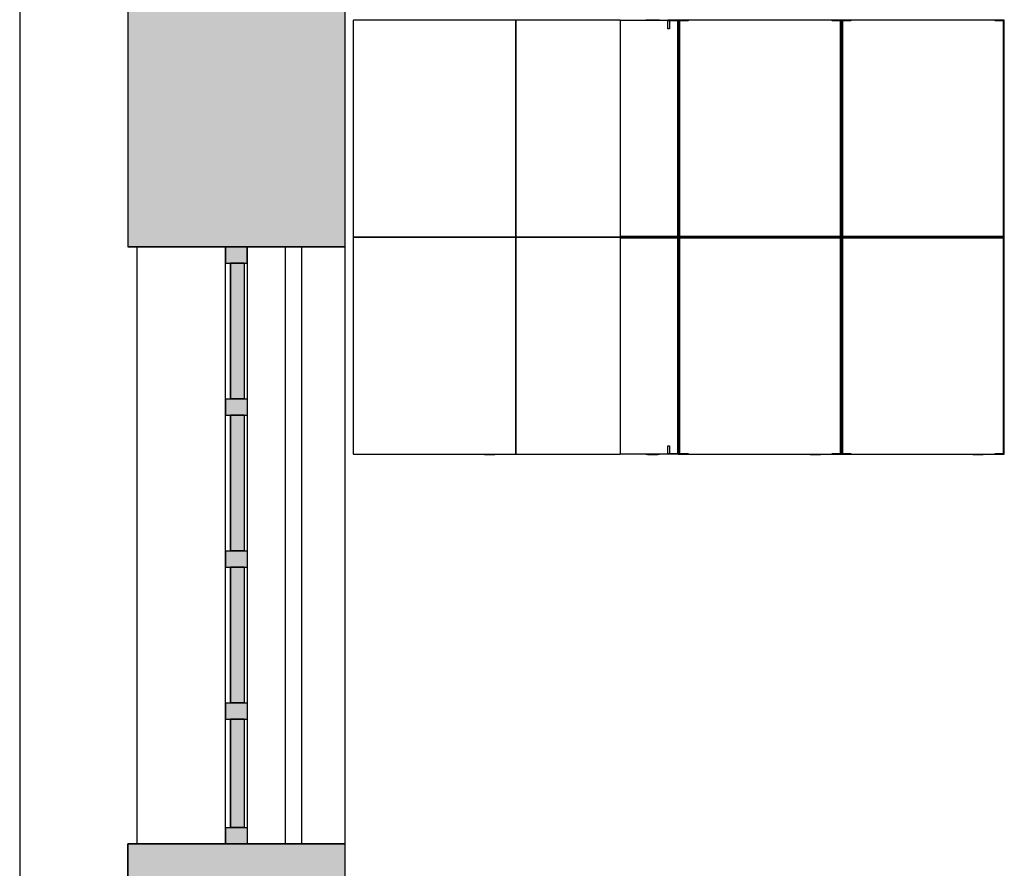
# Model space of a CAD drawing. Extents: x 2 to 87, y -108 to 11.
# Tile 201 of 256: x 9.93 to 11.74, y -18.73 to -17.16. Entities that reach past the tile are written whole.
import ezdxf

# ---------------------------------------------------------------- set-up
doc = ezdxf.new("R2010")
doc.units = 0
doc.header["$MEASUREMENT"] = 0
doc.linetypes.add('DASHDOT', pattern=[1, 0.5, -0.25, 0, -0.25])
for name, color, linetype in [('11', 7, 'CONTINUOUS'), ('16', 7, 'CONTINUOUS'), ('2', 7, 'CONTINUOUS'), ('24', 7, 'CONTINUOUS'), ('25', 7, 'CONTINUOUS'), ('3', 7, 'CONTINUOUS'), ('5', 7, 'CONTINUOUS')]:
    doc.layers.add(name, color=color, linetype=linetype)

# ---------------------------------------------------------------- blocks, each defined once
blk = doc.blocks.new('*N489')
at = {"layer": '11', "color": 62, "linetype": 'Continuous'}
for p, q in [((0.0145, 0.125), (-0.0105, 0.125)), ((-0.0105, 0.125), (-0.0105, -0.125)), ((0.0145, 0.125), (0.0145, -0.125)), ((0.0145, -0.125), (-0.0105, -0.125))]:
    blk.add_line(p, q, dxfattribs=at)
for points in [[(0.0145, 0.125), (-0.0105, 0.125), (-0.0105, -0.125)], [(0.0145, 0.125), (0.0145, -0.125), (-0.0105, -0.125)], [(-0.0105, 0.125), (-0.0105, 0.125), (-0.0105, -0.125)], [(0.0145, 0.125), (0.0145, 0.125), (0.0145, -0.125)]]:
    blk.add_solid(points, dxfattribs=at)
blk = doc.blocks.new('*N490')
at = {"layer": '11', "color": 62, "linetype": 'Continuous'}
for p, q in [((0.0145, 0.125), (-0.0105, 0.125)), ((-0.0105, 0.125), (-0.0105, -0.125)), ((0.0145, 0.125), (0.0145, -0.125)), ((0.0145, -0.125), (-0.0105, -0.125))]:
    blk.add_line(p, q, dxfattribs=at)
for points in [[(0.0145, 0.125), (-0.0105, 0.125), (-0.0105, -0.125)], [(0.0145, 0.125), (0.0145, -0.125), (-0.0105, -0.125)], [(-0.0105, 0.125), (-0.0105, 0.125), (-0.0105, -0.125)], [(0.0145, 0.125), (0.0145, 0.125), (0.0145, -0.125)]]:
    blk.add_solid(points, dxfattribs=at)
blk = doc.blocks.new('*N491')
at = {"layer": '11', "color": 62, "linetype": 'Continuous'}
for p, q in [((0.0145, 0.125), (-0.0105, 0.125)), ((-0.0105, 0.125), (-0.0105, -0.125)), ((0.0145, 0.125), (0.0145, -0.125)), ((0.0145, -0.125), (-0.0105, -0.125))]:
    blk.add_line(p, q, dxfattribs=at)
for points in [[(0.0145, 0.125), (-0.0105, 0.125), (-0.0105, -0.125)], [(0.0145, 0.125), (0.0145, -0.125), (-0.0105, -0.125)], [(-0.0105, 0.125), (-0.0105, 0.125), (-0.0105, -0.125)], [(0.0145, 0.125), (0.0145, 0.125), (0.0145, -0.125)]]:
    blk.add_solid(points, dxfattribs=at)
blk = doc.blocks.new('*N492')
at = {"layer": '11', "color": 62, "linetype": 'Continuous'}
for p, q in [((0.0145, 0.1), (-0.0105, 0.1)), ((-0.0105, 0.1), (-0.0105, -0.1)), ((0.0145, 0.1), (0.0145, -0.1)), ((0.0145, -0.1), (-0.0105, -0.1))]:
    blk.add_line(p, q, dxfattribs=at)
for points in [[(0.0145, 0.1), (-0.0105, 0.1), (-0.0105, -0.1)], [(0.0145, 0.1), (0.0145, -0.1), (-0.0105, -0.1)], [(-0.0105, 0.1), (-0.0105, 0.1), (-0.0105, -0.1)], [(0.0145, 0.1), (0.0145, 0.1), (0.0145, -0.1)]]:
    blk.add_solid(points, dxfattribs=at)
blk = doc.blocks.new('*N493')
at = {"layer": '3', "color": 62, "linetype": 'Continuous'}
for p, q in [((-0.02, 0.03), (-0.02, 0)), ((-0.02, 0.03), (0.02, 0.03)), ((0.02, 0.03), (0.02, 0)), ((-0.02, 0), (0.02, 0))]:
    blk.add_line(p, q, dxfattribs=at)
for points in [[(-0.02, 0.03), (-0.02, 0.03), (-0.02, 0)], [(-0.02, 0.03), (0.02, 0.03), (0.02, 0)], [(-0.02, 0.03), (-0.02, 0), (0.02, 0)], [(0.02, 0.03), (0.02, 0.03), (0.02, 0)]]:
    blk.add_solid(points, dxfattribs=at)
blk = doc.blocks.new('*N494')
at = {"layer": '3', "color": 62, "linetype": 'Continuous'}
for p, q in [((-0.02, -0.03), (-0.02, 0)), ((-0.02, 0), (0.02, 0)), ((0.02, -0.03), (0.02, 0)), ((-0.02, -0.03), (0.02, -0.03))]:
    blk.add_line(p, q, dxfattribs=at)
for points in [[(-0.02, -0.03), (-0.02, -0.03), (-0.02, 0)], [(-0.02, -0.03), (0.02, -0.03), (0.02, 0)], [(-0.02, -0.03), (-0.02, 0), (0.02, 0)], [(0.02, -0.03), (0.02, -0.03), (0.02, 0)]]:
    blk.add_solid(points, dxfattribs=at)
blk = doc.blocks.new('*N495')
at = {"layer": '3', "color": 62, "linetype": 'Continuous'}
for p, q in [((-0.02, 0.015), (-0.02, -0.015)), ((-0.02, 0.015), (0.02, 0.015)), ((0.02, 0.015), (0.02, -0.015)), ((-0.02, -0.015), (0.02, -0.015))]:
    blk.add_line(p, q, dxfattribs=at)
for points in [[(-0.02, 0.015), (-0.02, 0.015), (-0.02, -0.015)], [(-0.02, 0.015), (0.02, 0.015), (0.02, -0.015)], [(-0.02, 0.015), (-0.02, -0.015), (0.02, -0.015)], [(0.02, 0.015), (0.02, 0.015), (0.02, -0.015)]]:
    blk.add_solid(points, dxfattribs=at)
blk = doc.blocks.new('*N496')
at = {"layer": '3', "color": 62, "linetype": 'Continuous'}
for p, q in [((-0.02, 0.015), (-0.02, -0.015)), ((-0.02, 0.015), (0.02, 0.015)), ((0.02, 0.015), (0.02, -0.015)), ((-0.02, -0.015), (0.02, -0.015))]:
    blk.add_line(p, q, dxfattribs=at)
for points in [[(-0.02, 0.015), (-0.02, 0.015), (-0.02, -0.015)], [(-0.02, 0.015), (0.02, 0.015), (0.02, -0.015)], [(-0.02, 0.015), (-0.02, -0.015), (0.02, -0.015)], [(0.02, 0.015), (0.02, 0.015), (0.02, -0.015)]]:
    blk.add_solid(points, dxfattribs=at)
blk = doc.blocks.new('*N497')
at = {"layer": '3', "color": 62, "linetype": 'Continuous'}
for p, q in [((-0.02, 0.015), (-0.02, -0.015)), ((-0.02, 0.015), (0.02, 0.015)), ((0.02, 0.015), (0.02, -0.015)), ((-0.02, -0.015), (0.02, -0.015))]:
    blk.add_line(p, q, dxfattribs=at)
for points in [[(-0.02, 0.015), (-0.02, 0.015), (-0.02, -0.015)], [(-0.02, 0.015), (0.02, 0.015), (0.02, -0.015)], [(-0.02, 0.015), (-0.02, -0.015), (0.02, -0.015)], [(0.02, 0.015), (0.02, 0.015), (0.02, -0.015)]]:
    blk.add_solid(points, dxfattribs=at)

msp = doc.modelspace()

# ---------------------------------------------------------------- linework, layer by layer
at = {"layer": '11', "color": 62, "linetype": 'Continuous'}
for p, q in [((10.3171, -17.8619), (10.3171, -17.6119)), ((10.3171, -17.6119), (10.3421, -17.6119)), ((10.3421, -17.6119), (10.3421, -17.8619)), ((10.3171, -17.8619), (10.3421, -17.8619)), ((10.3171, -18.1419), (10.3171, -17.8919)), ((10.3171, -17.8919), (10.3421, -17.8919)), ((10.3421, -17.8919), (10.3421, -18.1419)), ((10.3171, -18.1419), (10.3421, -18.1419)), ((10.3171, -18.4219), (10.3171, -18.1719)), ((10.3171, -18.1719), (10.3421, -18.1719)), ((10.3421, -18.1719), (10.3421, -18.4219)), ((10.3171, -18.4219), (10.3421, -18.4219)), ((10.3171, -18.6519), (10.3171, -18.4519)), ((10.3171, -18.4519), (10.3421, -18.4519)), ((10.3421, -18.4519), (10.3421, -18.6519)), ((10.3171, -18.6519), (10.3421, -18.6519))]:
    msp.add_line(p, q, dxfattribs=at)
at = {"layer": '16', "color": 62, "linetype": 'Continuous'}
for p, q in [((10.5432, -17.1648), (10.5432, -17.5632)), ((10.8424, -17.164), (10.544, -17.164)), ((10.7824, -17.1635), (10.7824, -17.1643)), ((10.7824, -17.1635), (10.8074, -17.1635)), ((10.8074, -17.1643), (10.8074, -17.1635)), ((10.8432, -17.5632), (10.8432, -17.1648)), ((10.8432, -17.1648), (10.8432, -17.5632)), ((11.0352, -17.164), (10.844, -17.164)), ((11.0352, -17.164), (11.0352, -17.564)), ((11.0352, -17.164), (11.1232, -17.164)), ((11.0824, -17.1635), (11.1074, -17.1635)), ((11.1074, -17.1643), (11.1074, -17.1635)), ((11.1424, -17.164), (11.1232, -17.164)), ((11.1232, -17.164), (11.1232, -17.1648)), ((11.1232, -17.1648), (11.1261, -17.1648)), ((11.1232, -17.1798), (11.1232, -17.1648)), ((11.1261, -17.1648), (11.1424, -17.1648)), ((11.1261, -17.1648), (11.1261, -17.1656)), ((11.1408, -17.1656), (11.1261, -17.1656)), ((11.1261, -17.1656), (11.1261, -17.1798)), ((11.1416, -17.5616), (11.1416, -17.1664)), ((11.1424, -17.5632), (11.1424, -17.1648)), ((11.1432, -17.5632), (11.1432, -17.1648)), ((11.1432, -17.1648), (11.1432, -17.5632)), ((11.4424, -17.164), (11.144, -17.164)), ((11.144, -17.5632), (11.144, -17.1648)), ((11.144, -17.1648), (11.1603, -17.1648)), ((11.1448, -17.1664), (11.1448, -17.5616)), ((11.1603, -17.1656), (11.1456, -17.1656)), ((11.1603, -17.1648), (11.1603, -17.1656)), ((11.3824, -17.1635), (11.4074, -17.1635)), ((11.4261, -17.1656), (11.4261, -17.1648)), ((11.4261, -17.1648), (11.4424, -17.1648)), ((11.4408, -17.1656), (11.4261, -17.1656)), ((11.4416, -17.5616), (11.4416, -17.1664)), ((11.4424, -17.1648), (11.4424, -17.5632)), ((11.4432, -17.5632), (11.4432, -17.1648)), ((11.4432, -17.1648), (11.4432, -17.5632)), ((11.7424, -17.164), (11.444, -17.164)), ((11.444, -17.5632), (11.444, -17.1648)), ((11.444, -17.1648), (11.4603, -17.1648)), ((11.4448, -17.1664), (11.4448, -17.5616)), ((11.4603, -17.1656), (11.4456, -17.1656)), ((11.4603, -17.1648), (11.4603, -17.1656)), ((11.6824, -17.1635), (11.7074, -17.1635)), ((11.7074, -17.1643), (11.7074, -17.1635)), ((11.7261, -17.1656), (11.7261, -17.1648)), ((11.7261, -17.1648), (11.7424, -17.1648)), ((11.7408, -17.1656), (11.7261, -17.1656)), ((11.7416, -17.5616), (11.7416, -17.1664)), ((11.7424, -17.1648), (11.7424, -17.5632)), ((11.7432, -17.5632), (11.7432, -17.1648)), ((11.1261, -17.1798), (11.1232, -17.1798)), ((10.5432, -17.5648), (10.5432, -17.9632)), ((10.8424, -17.564), (10.544, -17.564)), ((10.544, -17.564), (10.8424, -17.564)), ((10.8432, -17.9632), (10.8432, -17.5648)), ((10.8432, -17.5648), (10.8432, -17.9632)), ((11.0352, -17.564), (10.844, -17.564)), ((10.844, -17.564), (11.0352, -17.564)), ((11.0352, -17.5624), (11.1408, -17.5624)), ((11.1424, -17.5632), (11.0352, -17.5632)), ((11.0352, -17.564), (11.0352, -17.964)), ((11.1424, -17.564), (11.0352, -17.564)), ((11.1424, -17.564), (11.0352, -17.564)), ((11.1424, -17.5648), (11.0352, -17.5648)), ((11.1408, -17.5656), (11.0352, -17.5656)), ((11.1424, -17.5648), (11.1424, -17.9632)), ((11.1432, -17.5648), (11.1432, -17.9632)), ((11.1432, -17.5648), (11.1432, -17.9632)), ((11.4424, -17.5632), (11.144, -17.5632)), ((11.4424, -17.564), (11.144, -17.564)), ((11.144, -17.564), (11.4424, -17.564)), ((11.144, -17.5648), (11.4424, -17.5648)), ((11.144, -17.9632), (11.144, -17.5648)), ((11.1456, -17.5624), (11.4408, -17.5624)), ((11.4408, -17.5656), (11.1456, -17.5656)), ((11.4424, -17.5648), (11.4424, -17.9632)), ((11.4432, -17.9632), (11.4432, -17.5648)), ((11.4432, -17.5648), (11.4432, -17.9632)), ((11.7424, -17.5632), (11.444, -17.5632)), ((11.7424, -17.564), (11.444, -17.564)), ((11.444, -17.564), (11.7424, -17.564)), ((11.444, -17.5648), (11.7424, -17.5648)), ((11.444, -17.9632), (11.444, -17.5648)), ((11.4456, -17.5624), (11.7408, -17.5624)), ((11.7408, -17.5656), (11.4456, -17.5656)), ((11.7424, -17.5648), (11.7424, -17.9632)), ((11.7432, -17.9632), (11.7432, -17.5648)), ((11.1416, -17.9616), (11.1416, -17.5664)), ((11.1448, -17.5664), (11.1448, -17.9616)), ((11.4416, -17.9616), (11.4416, -17.5664)), ((11.4448, -17.5664), (11.4448, -17.9616)), ((11.7416, -17.9616), (11.7416, -17.5664)), ((10.544, -17.964), (10.8424, -17.964)), ((10.8074, -17.9645), (10.7824, -17.9645)), ((10.8044, -17.965), (10.7854, -17.965)), ((10.844, -17.964), (11.0352, -17.964)), ((11.1232, -17.964), (11.0352, -17.964)), ((11.1074, -17.9645), (11.0824, -17.9645)), ((11.1044, -17.965), (11.0854, -17.965)), ((11.1232, -17.9632), (11.1232, -17.9482)), ((11.1232, -17.9482), (11.1261, -17.9482)), ((11.1261, -17.9632), (11.1232, -17.9632)), ((11.1232, -17.964), (11.1232, -17.9632)), ((11.1424, -17.964), (11.1232, -17.964)), ((11.1261, -17.9482), (11.1261, -17.9624)), ((11.1261, -17.9624), (11.1408, -17.9624)), ((11.1261, -17.9632), (11.1261, -17.9624)), ((11.1261, -17.9632), (11.1424, -17.9632)), ((11.1274, -17.9632), (11.1274, -17.9625)), ((11.129, -17.9632), (11.129, -17.9625)), ((11.129, -17.9632), (11.129, -17.9625)), ((11.129, -17.9632), (11.129, -17.9625)), ((11.1603, -17.9632), (11.144, -17.9632)), ((11.144, -17.964), (11.4424, -17.964)), ((11.1456, -17.9624), (11.1603, -17.9624)), ((11.1574, -17.9625), (11.1574, -17.9632)), ((11.1574, -17.9625), (11.1574, -17.9632)), ((11.1574, -17.9625), (11.1574, -17.9632)), ((11.159, -17.9625), (11.159, -17.9632)), ((11.1603, -17.9624), (11.1603, -17.9632)), ((11.4074, -17.9645), (11.3824, -17.9645)), ((11.4044, -17.965), (11.3854, -17.965)), ((11.4261, -17.9632), (11.4261, -17.9624)), ((11.4261, -17.9624), (11.4408, -17.9624)), ((11.4424, -17.9632), (11.4261, -17.9632)), ((11.4274, -17.9632), (11.4274, -17.9625)), ((11.429, -17.9632), (11.429, -17.9625)), ((11.429, -17.9632), (11.429, -17.9625)), ((11.429, -17.9632), (11.429, -17.9625)), ((11.4603, -17.9632), (11.444, -17.9632)), ((11.444, -17.964), (11.7424, -17.964)), ((11.4456, -17.9624), (11.4603, -17.9624)), ((11.4574, -17.9625), (11.4574, -17.9632)), ((11.4574, -17.9625), (11.4574, -17.9632)), ((11.4574, -17.9625), (11.4574, -17.9632)), ((11.459, -17.9625), (11.459, -17.9632)), ((11.4603, -17.9624), (11.4603, -17.9632)), ((11.7074, -17.9645), (11.6824, -17.9645)), ((11.7044, -17.965), (11.6854, -17.965)), ((11.7261, -17.9632), (11.7261, -17.9624)), ((11.7261, -17.9624), (11.7408, -17.9624)), ((11.7424, -17.9632), (11.7261, -17.9632)), ((11.7274, -17.9632), (11.7274, -17.9625)), ((11.729, -17.9632), (11.729, -17.9625)), ((11.729, -17.9632), (11.729, -17.9625)), ((11.729, -17.9632), (11.729, -17.9625))]:
    msp.add_line(p, q, dxfattribs=at)
for points in [[(11.1432, -17.564), (11.1431, -17.5639), (11.143, -17.5638), (11.143, -17.5638), (11.143, -17.5638), (11.143, -17.5638), (11.143, -17.5638), (11.143, -17.5638), (11.143, -17.5638), (11.143, -17.5638), (11.143, -17.5638), (11.143, -17.5638), (11.143, -17.5638), (11.143, -17.5638), (11.143, -17.5638), (11.143, -17.5638), (11.143, -17.5638), (11.143, -17.5638), (11.143, -17.5638), (11.143, -17.5638), (11.143, -17.5638), (11.143, -17.5638), (11.143, -17.5638), (11.143, -17.5638), (11.143, -17.5638), (11.143, -17.5638), (11.143, -17.5638), (11.143, -17.5638), (11.143, -17.5638), (11.143, -17.5638), (11.143, -17.5638), (11.143, -17.5638), (11.143, -17.5638), (11.143, -17.5638), (11.143, -17.5638), (11.143, -17.5638), (11.143, -17.5638), (11.143, -17.5638), (11.143, -17.5638), (11.143, -17.5638), (11.143, -17.5638), (11.143, -17.5638), (11.143, -17.5638), (11.1429, -17.5637), (11.1428, -17.5636), (11.1428, -17.5636), (11.1428, -17.5636), (11.1428, -17.5636), (11.1428, -17.5636), (11.1428, -17.5636), (11.1428, -17.5636), (11.1428, -17.5636), (11.1428, -17.5636), (11.1428, -17.5636), (11.1428, -17.5636), (11.1428, -17.5636), (11.1428, -17.5636), (11.1428, -17.5636), (11.1428, -17.5636), (11.1428, -17.5636), (11.1428, -17.5636), (11.1428, -17.5636), (11.1428, -17.5636), (11.1428, -17.5636), (11.1428, -17.5636), (11.1428, -17.5636), (11.1428, -17.5636), (11.1428, -17.5636), (11.1428, -17.5636), (11.1428, -17.5636), (11.1428, -17.5636), (11.1428, -17.5636), (11.1428, -17.5636), (11.1428, -17.5636), (11.1427, -17.5635), (11.1427, -17.5635), (11.1427, -17.5635), (11.1427, -17.5635), (11.1427, -17.5635), (11.1427, -17.5635), (11.1427, -17.5635), (11.1427, -17.5635), (11.1427, -17.5635), (11.1427, -17.5635), (11.1427, -17.5635), (11.1427, -17.5635), (11.1427, -17.5635), (11.1427, -17.5635), (11.1427, -17.5635), (11.1427, -17.5635), (11.1427, -17.5635), (11.1427, -17.5635), (11.1427, -17.5635), (11.1427, -17.5635), (11.1427, -17.5635), (11.1427, -17.5635), (11.1427, -17.5635), (11.1427, -17.5635), (11.1427, -17.5635), (11.1427, -17.5635), (11.1427, -17.5635), (11.1426, -17.5634), (11.1426, -17.5634), (11.1426, -17.5634), (11.1426, -17.5634), (11.1426, -17.5634), (11.1426, -17.5634), (11.1426, -17.5634), (11.1426, -17.5634), (11.1426, -17.5634), (11.1426, -17.5634), (11.1426, -17.5634), (11.1426, -17.5634), (11.1426, -17.5634), (11.1426, -17.5634), (11.1426, -17.5634), (11.1426, -17.5634), (11.1426, -17.5634), (11.1426, -17.5634), (11.1426, -17.5634), (11.1426, -17.5634), (11.1426, -17.5634), (11.1426, -17.5634), (11.1426, -17.5634), (11.1426, -17.5634), (11.1426, -17.5634), (11.1425, -17.5633), (11.1424, -17.5633)], [(11.1424, -17.5648), (11.1425, -17.5647), (11.1425, -17.5647), (11.1425, -17.5647), (11.1425, -17.5647), (11.1425, -17.5647), (11.1425, -17.5647), (11.1425, -17.5647), (11.1425, -17.5647), (11.1425, -17.5647), (11.1425, -17.5647), (11.1425, -17.5647), (11.1425, -17.5647), (11.1425, -17.5647), (11.1425, -17.5647), (11.1425, -17.5647), (11.1425, -17.5647), (11.1425, -17.5647), (11.1425, -17.5647), (11.1425, -17.5647), (11.1425, -17.5647), (11.1425, -17.5647), (11.1425, -17.5647), (11.1425, -17.5647), (11.1425, -17.5647), (11.1426, -17.5646), (11.1426, -17.5646), (11.1426, -17.5646), (11.1426, -17.5646), (11.1426, -17.5646), (11.1426, -17.5646), (11.1426, -17.5646), (11.1426, -17.5646), (11.1426, -17.5646), (11.1426, -17.5646), (11.1426, -17.5646), (11.1426, -17.5646), (11.1426, -17.5646), (11.1426, -17.5646), (11.1426, -17.5646), (11.1426, -17.5646), (11.1426, -17.5646), (11.1426, -17.5646), (11.1426, -17.5646), (11.1426, -17.5646), (11.1426, -17.5646), (11.1426, -17.5646), (11.1426, -17.5646), (11.1426, -17.5646), (11.1426, -17.5646), (11.1427, -17.5645), (11.1427, -17.5645), (11.1427, -17.5645), (11.1427, -17.5645), (11.1427, -17.5645), (11.1427, -17.5645), (11.1427, -17.5645), (11.1427, -17.5645), (11.1427, -17.5645), (11.1427, -17.5645), (11.1427, -17.5645), (11.1427, -17.5645), (11.1427, -17.5645), (11.1427, -17.5645), (11.1427, -17.5645), (11.1427, -17.5645), (11.1427, -17.5645), (11.1427, -17.5645), (11.1427, -17.5645), (11.1427, -17.5645), (11.1427, -17.5645), (11.1427, -17.5645), (11.1427, -17.5645), (11.1427, -17.5645), (11.1427, -17.5645), (11.1427, -17.5645), (11.1427, -17.5645), (11.1428, -17.5644), (11.1429, -17.5643), (11.1429, -17.5643), (11.1429, -17.5643), (11.1429, -17.5643), (11.1429, -17.5643), (11.1429, -17.5643), (11.1429, -17.5643), (11.1429, -17.5643), (11.1429, -17.5643), (11.1429, -17.5643), (11.1429, -17.5643), (11.1429, -17.5643), (11.1429, -17.5643), (11.1429, -17.5643), (11.1429, -17.5643), (11.1429, -17.5643), (11.1429, -17.5643), (11.1429, -17.5643), (11.1429, -17.5643), (11.1429, -17.5643), (11.1429, -17.5643), (11.1429, -17.5643), (11.1429, -17.5643), (11.1429, -17.5643), (11.1429, -17.5643), (11.1429, -17.5643), (11.1429, -17.5643), (11.1429, -17.5643), (11.1429, -17.5643), (11.1429, -17.5643), (11.1429, -17.5643), (11.1429, -17.5643), (11.1429, -17.5643), (11.1429, -17.5643), (11.143, -17.5642), (11.143, -17.5642), (11.143, -17.5642), (11.143, -17.5642), (11.143, -17.5642), (11.143, -17.5642), (11.143, -17.5642), (11.143, -17.5642), (11.143, -17.5642), (11.143, -17.5642), (11.143, -17.5642), (11.143, -17.5642), (11.143, -17.5642), (11.143, -17.5642), (11.143, -17.5642), (11.143, -17.5642), (11.143, -17.5642), (11.143, -17.5642), (11.143, -17.5642), (11.143, -17.5642), (11.143, -17.5642), (11.143, -17.5642), (11.143, -17.5642), (11.143, -17.5642), (11.143, -17.5642), (11.143, -17.5642), (11.143, -17.5642), (11.143, -17.5642), (11.143, -17.5642), (11.143, -17.5642), (11.143, -17.5642), (11.143, -17.5642), (11.143, -17.5642), (11.143, -17.5642), (11.143, -17.5642), (11.143, -17.5642), (11.143, -17.5642), (11.143, -17.5642), (11.143, -17.5642), (11.143, -17.5642), (11.143, -17.5642), (11.1431, -17.5641), (11.1432, -17.564)], [(11.1432, -17.564), (11.1432, -17.5639), (11.1433, -17.5639), (11.1434, -17.5638), (11.1434, -17.5638), (11.1434, -17.5638), (11.1434, -17.5638), (11.1434, -17.5638), (11.1434, -17.5638), (11.1434, -17.5638), (11.1434, -17.5638), (11.1434, -17.5638), (11.1434, -17.5638), (11.1434, -17.5638), (11.1434, -17.5638), (11.1434, -17.5638), (11.1434, -17.5638), (11.1434, -17.5638), (11.1434, -17.5638), (11.1434, -17.5638), (11.1434, -17.5638), (11.1434, -17.5638), (11.1434, -17.5638), (11.1434, -17.5638), (11.1434, -17.5638), (11.1434, -17.5638), (11.1434, -17.5638), (11.1434, -17.5638), (11.1434, -17.5638), (11.1434, -17.5638), (11.1434, -17.5638), (11.1434, -17.5638), (11.1434, -17.5638), (11.1434, -17.5638), (11.1434, -17.5638), (11.1434, -17.5638), (11.1434, -17.5638), (11.1434, -17.5638), (11.1434, -17.5638), (11.1434, -17.5638), (11.1434, -17.5638), (11.1434, -17.5638), (11.1434, -17.5638), (11.1434, -17.5638), (11.1435, -17.5637), (11.1436, -17.5636), (11.1436, -17.5636), (11.1436, -17.5636), (11.1436, -17.5636), (11.1436, -17.5636), (11.1436, -17.5636), (11.1436, -17.5636), (11.1436, -17.5636), (11.1436, -17.5636), (11.1436, -17.5636), (11.1436, -17.5636), (11.1436, -17.5636), (11.1436, -17.5636), (11.1436, -17.5636), (11.1436, -17.5636), (11.1436, -17.5636), (11.1436, -17.5636), (11.1436, -17.5636), (11.1436, -17.5636), (11.1436, -17.5636), (11.1436, -17.5636), (11.1436, -17.5636), (11.1436, -17.5636), (11.1436, -17.5636), (11.1436, -17.5636), (11.1436, -17.5636), (11.1436, -17.5636), (11.1436, -17.5636), (11.1436, -17.5636), (11.1436, -17.5636), (11.1437, -17.5635), (11.1437, -17.5635), (11.1437, -17.5635), (11.1437, -17.5635), (11.1437, -17.5635), (11.1437, -17.5635), (11.1437, -17.5635), (11.1437, -17.5635), (11.1437, -17.5635), (11.1437, -17.5635), (11.1437, -17.5635), (11.1437, -17.5635), (11.1437, -17.5635), (11.1437, -17.5635), (11.1437, -17.5635), (11.1437, -17.5635), (11.1437, -17.5635), (11.1437, -17.5635), (11.1437, -17.5635), (11.1437, -17.5635), (11.1437, -17.5635), (11.1437, -17.5635), (11.1437, -17.5635), (11.1437, -17.5635), (11.1437, -17.5635), (11.1437, -17.5635), (11.1437, -17.5635), (11.1438, -17.5634), (11.1438, -17.5634), (11.1438, -17.5634), (11.1438, -17.5634), (11.1438, -17.5634), (11.1438, -17.5634), (11.1438, -17.5634), (11.1438, -17.5634), (11.1438, -17.5634), (11.1438, -17.5634), (11.1438, -17.5634), (11.1438, -17.5634), (11.1438, -17.5634), (11.1438, -17.5634), (11.1438, -17.5634), (11.1438, -17.5634), (11.1438, -17.5634), (11.1438, -17.5634), (11.1438, -17.5634), (11.1438, -17.5634), (11.1438, -17.5634), (11.1438, -17.5634), (11.1438, -17.5634), (11.1438, -17.5634), (11.1438, -17.5634), (11.1438, -17.5633), (11.1439, -17.5633)], [(11.1439, -17.5648), (11.1439, -17.5647), (11.1439, -17.5647), (11.1439, -17.5647), (11.1439, -17.5647), (11.1439, -17.5647), (11.1439, -17.5647), (11.1439, -17.5647), (11.1439, -17.5647), (11.1439, -17.5647), (11.1439, -17.5647), (11.1439, -17.5647), (11.1439, -17.5647), (11.1439, -17.5647), (11.1439, -17.5647), (11.1439, -17.5647), (11.1439, -17.5647), (11.1439, -17.5647), (11.1439, -17.5647), (11.1439, -17.5647), (11.1439, -17.5647), (11.1439, -17.5647), (11.1439, -17.5647), (11.1439, -17.5647), (11.1438, -17.5647), (11.1438, -17.5646), (11.1438, -17.5646), (11.1438, -17.5646), (11.1438, -17.5646), (11.1438, -17.5646), (11.1438, -17.5646), (11.1438, -17.5646), (11.1438, -17.5646), (11.1438, -17.5646), (11.1438, -17.5646), (11.1438, -17.5646), (11.1438, -17.5646), (11.1438, -17.5646), (11.1438, -17.5646), (11.1438, -17.5646), (11.1438, -17.5646), (11.1438, -17.5646), (11.1438, -17.5646), (11.1438, -17.5646), (11.1438, -17.5646), (11.1438, -17.5646), (11.1438, -17.5646), (11.1438, -17.5646), (11.1438, -17.5646), (11.1438, -17.5646), (11.1437, -17.5645), (11.1437, -17.5645), (11.1437, -17.5645), (11.1437, -17.5645), (11.1437, -17.5645), (11.1437, -17.5645), (11.1437, -17.5645), (11.1437, -17.5645), (11.1437, -17.5645), (11.1437, -17.5645), (11.1437, -17.5645), (11.1437, -17.5645), (11.1437, -17.5645), (11.1437, -17.5645), (11.1437, -17.5645), (11.1437, -17.5645), (11.1437, -17.5645), (11.1437, -17.5645), (11.1437, -17.5645), (11.1437, -17.5645), (11.1437, -17.5645), (11.1437, -17.5645), (11.1437, -17.5645), (11.1437, -17.5645), (11.1437, -17.5645), (11.1437, -17.5645), (11.1437, -17.5645), (11.1436, -17.5644), (11.1435, -17.5643), (11.1435, -17.5643), (11.1435, -17.5643), (11.1435, -17.5643), (11.1435, -17.5643), (11.1435, -17.5643), (11.1435, -17.5643), (11.1435, -17.5643), (11.1435, -17.5643), (11.1435, -17.5643), (11.1435, -17.5643), (11.1435, -17.5643), (11.1435, -17.5643), (11.1435, -17.5643), (11.1435, -17.5643), (11.1435, -17.5643), (11.1435, -17.5643), (11.1435, -17.5643), (11.1435, -17.5643), (11.1435, -17.5643), (11.1435, -17.5643), (11.1435, -17.5643), (11.1435, -17.5643), (11.1435, -17.5643), (11.1435, -17.5643), (11.1435, -17.5643), (11.1435, -17.5643), (11.1435, -17.5643), (11.1435, -17.5643), (11.1435, -17.5643), (11.1435, -17.5643), (11.1435, -17.5643), (11.1435, -17.5643), (11.1435, -17.5643), (11.1434, -17.5642), (11.1434, -17.5642), (11.1434, -17.5642), (11.1434, -17.5642), (11.1434, -17.5642), (11.1434, -17.5642), (11.1434, -17.5642), (11.1434, -17.5642), (11.1434, -17.5642), (11.1434, -17.5642), (11.1434, -17.5642), (11.1434, -17.5642), (11.1434, -17.5642), (11.1434, -17.5642), (11.1434, -17.5642), (11.1434, -17.5642), (11.1434, -17.5642), (11.1434, -17.5642), (11.1434, -17.5642), (11.1434, -17.5642), (11.1434, -17.5642), (11.1434, -17.5642), (11.1434, -17.5642), (11.1434, -17.5642), (11.1434, -17.5642), (11.1434, -17.5642), (11.1434, -17.5642), (11.1434, -17.5642), (11.1434, -17.5642), (11.1434, -17.5642), (11.1434, -17.5642), (11.1434, -17.5642), (11.1434, -17.5642), (11.1434, -17.5642), (11.1434, -17.5642), (11.1434, -17.5642), (11.1434, -17.5642), (11.1434, -17.5642), (11.1434, -17.5642), (11.1434, -17.5642), (11.1434, -17.5642), (11.1433, -17.5641), (11.1432, -17.5641), (11.1432, -17.564)], [(11.4424, -17.5648), (11.4425, -17.5647), (11.4425, -17.5647), (11.4425, -17.5647), (11.4425, -17.5647), (11.4425, -17.5647), (11.4425, -17.5647), (11.4425, -17.5647), (11.4425, -17.5647), (11.4425, -17.5647), (11.4425, -17.5647), (11.4425, -17.5647), (11.4425, -17.5647), (11.4425, -17.5647), (11.4425, -17.5647), (11.4425, -17.5647), (11.4425, -17.5647), (11.4425, -17.5647), (11.4425, -17.5647), (11.4425, -17.5647), (11.4425, -17.5647), (11.4425, -17.5647), (11.4425, -17.5647), (11.4425, -17.5647), (11.4425, -17.5647), (11.4426, -17.5646), (11.4426, -17.5646), (11.4426, -17.5646), (11.4426, -17.5646), (11.4426, -17.5646), (11.4426, -17.5646), (11.4426, -17.5646), (11.4426, -17.5646), (11.4426, -17.5646), (11.4426, -17.5646), (11.4426, -17.5646), (11.4426, -17.5646), (11.4426, -17.5646), (11.4426, -17.5646), (11.4426, -17.5646), (11.4426, -17.5646), (11.4426, -17.5646), (11.4426, -17.5646), (11.4426, -17.5646), (11.4426, -17.5646), (11.4426, -17.5646), (11.4426, -17.5646), (11.4426, -17.5646), (11.4426, -17.5646), (11.4426, -17.5646), (11.4427, -17.5645), (11.4427, -17.5645), (11.4427, -17.5645), (11.4427, -17.5645), (11.4427, -17.5645), (11.4427, -17.5645), (11.4427, -17.5645), (11.4427, -17.5645), (11.4427, -17.5645), (11.4427, -17.5645), (11.4427, -17.5645), (11.4427, -17.5645), (11.4427, -17.5645), (11.4427, -17.5645), (11.4427, -17.5645), (11.4427, -17.5645), (11.4427, -17.5645), (11.4427, -17.5645), (11.4427, -17.5645), (11.4427, -17.5645), (11.4427, -17.5645), (11.4427, -17.5645), (11.4427, -17.5645), (11.4427, -17.5645), (11.4427, -17.5645), (11.4427, -17.5645), (11.4427, -17.5645), (11.4428, -17.5644), (11.4429, -17.5643), (11.4429, -17.5643), (11.4429, -17.5643), (11.4429, -17.5643), (11.4429, -17.5643), (11.4429, -17.5643), (11.4429, -17.5643), (11.4429, -17.5643), (11.4429, -17.5643), (11.4429, -17.5643), (11.4429, -17.5643), (11.4429, -17.5643), (11.4429, -17.5643), (11.4429, -17.5643), (11.4429, -17.5643), (11.4429, -17.5643), (11.4429, -17.5643), (11.4429, -17.5643), (11.4429, -17.5643), (11.4429, -17.5643), (11.4429, -17.5643), (11.4429, -17.5643), (11.4429, -17.5643), (11.4429, -17.5643), (11.4429, -17.5643), (11.4429, -17.5643), (11.4429, -17.5643), (11.4429, -17.5643), (11.4429, -17.5643), (11.4429, -17.5643), (11.4429, -17.5643), (11.4429, -17.5643), (11.4429, -17.5643), (11.4429, -17.5643), (11.4431, -17.5641), (11.4432, -17.564)], [(11.4432, -17.564), (11.4431, -17.5639), (11.443, -17.5638), (11.443, -17.5638), (11.443, -17.5638), (11.443, -17.5638), (11.443, -17.5638), (11.443, -17.5638), (11.443, -17.5638), (11.443, -17.5638), (11.443, -17.5638), (11.443, -17.5638), (11.443, -17.5638), (11.443, -17.5638), (11.443, -17.5638), (11.443, -17.5638), (11.443, -17.5638), (11.443, -17.5638), (11.443, -17.5638), (11.443, -17.5638), (11.443, -17.5638), (11.443, -17.5638), (11.443, -17.5638), (11.443, -17.5638), (11.443, -17.5638), (11.443, -17.5638), (11.443, -17.5638), (11.443, -17.5638), (11.443, -17.5638), (11.443, -17.5638), (11.443, -17.5638), (11.443, -17.5638), (11.443, -17.5638), (11.443, -17.5638), (11.443, -17.5638), (11.443, -17.5638), (11.443, -17.5638), (11.443, -17.5638), (11.443, -17.5638), (11.443, -17.5638), (11.443, -17.5638), (11.443, -17.5638), (11.443, -17.5638), (11.4429, -17.5637), (11.4428, -17.5636), (11.4428, -17.5636), (11.4428, -17.5636), (11.4428, -17.5636), (11.4428, -17.5636), (11.4428, -17.5636), (11.4428, -17.5636), (11.4428, -17.5636), (11.4428, -17.5636), (11.4428, -17.5636), (11.4428, -17.5636), (11.4428, -17.5636), (11.4428, -17.5636), (11.4428, -17.5636), (11.4428, -17.5636), (11.4428, -17.5636), (11.4428, -17.5636), (11.4428, -17.5636), (11.4428, -17.5636), (11.4428, -17.5636), (11.4428, -17.5636), (11.4428, -17.5636), (11.4428, -17.5636), (11.4428, -17.5636), (11.4428, -17.5636), (11.4428, -17.5636), (11.4428, -17.5636), (11.4428, -17.5636), (11.4428, -17.5636), (11.4428, -17.5636), (11.4427, -17.5635), (11.4427, -17.5635), (11.4427, -17.5635), (11.4427, -17.5635), (11.4427, -17.5635), (11.4427, -17.5635), (11.4427, -17.5635), (11.4427, -17.5635), (11.4427, -17.5635), (11.4427, -17.5635), (11.4427, -17.5635), (11.4427, -17.5635), (11.4427, -17.5635), (11.4427, -17.5635), (11.4427, -17.5635), (11.4427, -17.5635), (11.4427, -17.5635), (11.4427, -17.5635), (11.4427, -17.5635), (11.4427, -17.5635), (11.4427, -17.5635), (11.4427, -17.5635), (11.4427, -17.5635), (11.4427, -17.5635), (11.4427, -17.5635), (11.4427, -17.5635), (11.4427, -17.5635), (11.4426, -17.5634), (11.4426, -17.5634), (11.4426, -17.5634), (11.4426, -17.5634), (11.4426, -17.5634), (11.4426, -17.5634), (11.4426, -17.5634), (11.4426, -17.5634), (11.4426, -17.5634), (11.4426, -17.5634), (11.4426, -17.5634), (11.4426, -17.5634), (11.4426, -17.5634), (11.4426, -17.5634), (11.4426, -17.5634), (11.4426, -17.5634), (11.4426, -17.5634), (11.4426, -17.5634), (11.4426, -17.5634), (11.4426, -17.5634), (11.4426, -17.5634), (11.4426, -17.5634), (11.4426, -17.5634), (11.4426, -17.5634), (11.4426, -17.5634), (11.4425, -17.5633)], [(11.4432, -17.564), (11.4432, -17.5639), (11.4433, -17.5639), (11.4434, -17.5638), (11.4434, -17.5638), (11.4434, -17.5638), (11.4434, -17.5638), (11.4434, -17.5638), (11.4434, -17.5638), (11.4434, -17.5638), (11.4434, -17.5638), (11.4434, -17.5638), (11.4434, -17.5638), (11.4434, -17.5638), (11.4434, -17.5638), (11.4434, -17.5638), (11.4434, -17.5638), (11.4434, -17.5638), (11.4434, -17.5638), (11.4434, -17.5638), (11.4434, -17.5638), (11.4434, -17.5638), (11.4434, -17.5638), (11.4434, -17.5638), (11.4434, -17.5638), (11.4434, -17.5638), (11.4434, -17.5638), (11.4434, -17.5638), (11.4434, -17.5638), (11.4434, -17.5638), (11.4434, -17.5638), (11.4434, -17.5638), (11.4434, -17.5638), (11.4434, -17.5638), (11.4434, -17.5638), (11.4434, -17.5638), (11.4434, -17.5638), (11.4434, -17.5638), (11.4434, -17.5638), (11.4434, -17.5638), (11.4434, -17.5638), (11.4434, -17.5638), (11.4434, -17.5638), (11.4434, -17.5638), (11.4435, -17.5637), (11.4436, -17.5636), (11.4436, -17.5636), (11.4436, -17.5636), (11.4436, -17.5636), (11.4436, -17.5636), (11.4436, -17.5636), (11.4436, -17.5636), (11.4436, -17.5636), (11.4436, -17.5636), (11.4436, -17.5636), (11.4436, -17.5636), (11.4436, -17.5636), (11.4436, -17.5636), (11.4436, -17.5636), (11.4436, -17.5636), (11.4436, -17.5636), (11.4436, -17.5636), (11.4436, -17.5636), (11.4436, -17.5636), (11.4436, -17.5636), (11.4436, -17.5636), (11.4436, -17.5636), (11.4436, -17.5636), (11.4436, -17.5636), (11.4436, -17.5636), (11.4436, -17.5636), (11.4436, -17.5636), (11.4436, -17.5636), (11.4436, -17.5636), (11.4436, -17.5636), (11.4437, -17.5635), (11.4437, -17.5635), (11.4437, -17.5635), (11.4437, -17.5635), (11.4437, -17.5635), (11.4437, -17.5635), (11.4437, -17.5635), (11.4437, -17.5635), (11.4437, -17.5635), (11.4437, -17.5635), (11.4437, -17.5635), (11.4437, -17.5635), (11.4437, -17.5635), (11.4437, -17.5635), (11.4437, -17.5635), (11.4437, -17.5635), (11.4437, -17.5635), (11.4437, -17.5635), (11.4437, -17.5635), (11.4437, -17.5635), (11.4437, -17.5635), (11.4437, -17.5635), (11.4437, -17.5635), (11.4437, -17.5635), (11.4437, -17.5635), (11.4437, -17.5635), (11.4437, -17.5635), (11.4438, -17.5634), (11.4438, -17.5634), (11.4438, -17.5634), (11.4438, -17.5634), (11.4438, -17.5634), (11.4438, -17.5634), (11.4438, -17.5634), (11.4438, -17.5634), (11.4438, -17.5634), (11.4438, -17.5634), (11.4438, -17.5634), (11.4438, -17.5634), (11.4438, -17.5634), (11.4438, -17.5634), (11.4438, -17.5634), (11.4438, -17.5634), (11.4438, -17.5634), (11.4438, -17.5634), (11.4438, -17.5634), (11.4438, -17.5634), (11.4438, -17.5634), (11.4438, -17.5634), (11.4438, -17.5634), (11.4438, -17.5634), (11.4438, -17.5634), (11.4438, -17.5633), (11.4439, -17.5633)], [(11.4439, -17.5648), (11.4439, -17.5647), (11.4439, -17.5647), (11.4439, -17.5647), (11.4439, -17.5647), (11.4439, -17.5647), (11.4439, -17.5647), (11.4439, -17.5647), (11.4439, -17.5647), (11.4439, -17.5647), (11.4439, -17.5647), (11.4439, -17.5647), (11.4439, -17.5647), (11.4439, -17.5647), (11.4439, -17.5647), (11.4439, -17.5647), (11.4439, -17.5647), (11.4439, -17.5647), (11.4439, -17.5647), (11.4439, -17.5647), (11.4439, -17.5647), (11.4439, -17.5647), (11.4439, -17.5647), (11.4439, -17.5647), (11.4438, -17.5647), (11.4438, -17.5646), (11.4438, -17.5646), (11.4438, -17.5646), (11.4438, -17.5646), (11.4438, -17.5646), (11.4438, -17.5646), (11.4438, -17.5646), (11.4438, -17.5646), (11.4438, -17.5646), (11.4438, -17.5646), (11.4438, -17.5646), (11.4438, -17.5646), (11.4438, -17.5646), (11.4438, -17.5646), (11.4438, -17.5646), (11.4438, -17.5646), (11.4438, -17.5646), (11.4438, -17.5646), (11.4438, -17.5646), (11.4438, -17.5646), (11.4438, -17.5646), (11.4438, -17.5646), (11.4438, -17.5646), (11.4438, -17.5646), (11.4438, -17.5646), (11.4437, -17.5645), (11.4437, -17.5645), (11.4437, -17.5645), (11.4437, -17.5645), (11.4437, -17.5645), (11.4437, -17.5645), (11.4437, -17.5645), (11.4437, -17.5645), (11.4437, -17.5645), (11.4437, -17.5645), (11.4437, -17.5645), (11.4437, -17.5645), (11.4437, -17.5645), (11.4437, -17.5645), (11.4437, -17.5645), (11.4437, -17.5645), (11.4437, -17.5645), (11.4437, -17.5645), (11.4437, -17.5645), (11.4437, -17.5645), (11.4437, -17.5645), (11.4437, -17.5645), (11.4437, -17.5645), (11.4437, -17.5645), (11.4437, -17.5645), (11.4437, -17.5645), (11.4437, -17.5645), (11.4436, -17.5644), (11.4435, -17.5643), (11.4435, -17.5643), (11.4435, -17.5643), (11.4435, -17.5643), (11.4435, -17.5643), (11.4435, -17.5643), (11.4435, -17.5643), (11.4435, -17.5643), (11.4435, -17.5643), (11.4435, -17.5643), (11.4435, -17.5643), (11.4435, -17.5643), (11.4435, -17.5643), (11.4435, -17.5643), (11.4435, -17.5643), (11.4435, -17.5643), (11.4435, -17.5643), (11.4435, -17.5643), (11.4435, -17.5643), (11.4435, -17.5643), (11.4435, -17.5643), (11.4435, -17.5643), (11.4435, -17.5643), (11.4435, -17.5643), (11.4435, -17.5643), (11.4435, -17.5643), (11.4435, -17.5643), (11.4435, -17.5643), (11.4435, -17.5643), (11.4435, -17.5643), (11.4435, -17.5643), (11.4435, -17.5643), (11.4435, -17.5643), (11.4435, -17.5643), (11.4434, -17.5642), (11.4434, -17.5642), (11.4434, -17.5642), (11.4434, -17.5642), (11.4434, -17.5642), (11.4434, -17.5642), (11.4434, -17.5642), (11.4434, -17.5642), (11.4434, -17.5642), (11.4434, -17.5642), (11.4434, -17.5642), (11.4434, -17.5642), (11.4434, -17.5642), (11.4434, -17.5642), (11.4434, -17.5642), (11.4434, -17.5642), (11.4434, -17.5642), (11.4434, -17.5642), (11.4434, -17.5642), (11.4434, -17.5642), (11.4434, -17.5642), (11.4434, -17.5642), (11.4434, -17.5642), (11.4434, -17.5642), (11.4434, -17.5642), (11.4434, -17.5642), (11.4434, -17.5642), (11.4434, -17.5642), (11.4434, -17.5642), (11.4434, -17.5642), (11.4434, -17.5642), (11.4434, -17.5642), (11.4434, -17.5642), (11.4434, -17.5642), (11.4434, -17.5642), (11.4434, -17.5642), (11.4434, -17.5642), (11.4434, -17.5642), (11.4434, -17.5642), (11.4434, -17.5642), (11.4434, -17.5642), (11.4433, -17.5641), (11.4432, -17.5641), (11.4432, -17.564)], [(11.7432, -17.564), (11.7431, -17.5639), (11.743, -17.5638), (11.743, -17.5638), (11.743, -17.5638), (11.743, -17.5638), (11.743, -17.5638), (11.743, -17.5638), (11.743, -17.5638), (11.743, -17.5638), (11.743, -17.5638), (11.743, -17.5638), (11.743, -17.5638), (11.743, -17.5638), (11.743, -17.5638), (11.743, -17.5638), (11.743, -17.5638), (11.743, -17.5638), (11.743, -17.5638), (11.743, -17.5638), (11.743, -17.5638), (11.743, -17.5638), (11.743, -17.5638), (11.743, -17.5638), (11.743, -17.5638), (11.743, -17.5638), (11.743, -17.5638), (11.743, -17.5638), (11.743, -17.5638), (11.743, -17.5638), (11.743, -17.5638), (11.743, -17.5638), (11.743, -17.5638), (11.743, -17.5638), (11.743, -17.5638), (11.743, -17.5638), (11.743, -17.5638), (11.743, -17.5638), (11.743, -17.5638), (11.743, -17.5638), (11.743, -17.5638), (11.743, -17.5638), (11.743, -17.5638), (11.7429, -17.5637), (11.7428, -17.5636), (11.7428, -17.5636), (11.7428, -17.5636), (11.7428, -17.5636), (11.7428, -17.5636), (11.7428, -17.5636), (11.7428, -17.5636), (11.7428, -17.5636), (11.7428, -17.5636), (11.7428, -17.5636), (11.7428, -17.5636), (11.7428, -17.5636), (11.7428, -17.5636), (11.7428, -17.5636), (11.7428, -17.5636), (11.7428, -17.5636), (11.7428, -17.5636), (11.7428, -17.5636), (11.7428, -17.5636), (11.7428, -17.5636), (11.7428, -17.5636), (11.7428, -17.5636), (11.7428, -17.5636), (11.7428, -17.5636), (11.7428, -17.5636), (11.7428, -17.5636), (11.7428, -17.5636), (11.7428, -17.5636), (11.7428, -17.5636), (11.7428, -17.5636), (11.7427, -17.5635), (11.7427, -17.5635), (11.7427, -17.5635), (11.7427, -17.5635), (11.7427, -17.5635), (11.7427, -17.5635), (11.7427, -17.5635), (11.7427, -17.5635), (11.7427, -17.5635), (11.7427, -17.5635), (11.7427, -17.5635), (11.7427, -17.5635), (11.7427, -17.5635), (11.7427, -17.5635), (11.7427, -17.5635), (11.7427, -17.5635), (11.7427, -17.5635), (11.7427, -17.5635), (11.7427, -17.5635), (11.7427, -17.5635), (11.7427, -17.5635), (11.7427, -17.5635), (11.7427, -17.5635), (11.7427, -17.5635), (11.7427, -17.5635), (11.7427, -17.5635), (11.7427, -17.5635), (11.7426, -17.5634), (11.7426, -17.5634), (11.7426, -17.5634), (11.7426, -17.5634), (11.7426, -17.5634), (11.7426, -17.5634), (11.7426, -17.5634), (11.7426, -17.5634), (11.7426, -17.5634), (11.7426, -17.5634), (11.7426, -17.5634), (11.7426, -17.5634), (11.7426, -17.5634), (11.7426, -17.5634), (11.7426, -17.5634), (11.7426, -17.5634), (11.7426, -17.5634), (11.7426, -17.5634), (11.7426, -17.5634), (11.7426, -17.5634), (11.7426, -17.5634), (11.7426, -17.5634), (11.7426, -17.5634), (11.7426, -17.5634), (11.7426, -17.5634), (11.7425, -17.5633), (11.7424, -17.5633)], [(11.7424, -17.5648), (11.7425, -17.5647), (11.7425, -17.5647), (11.7425, -17.5647), (11.7425, -17.5647), (11.7425, -17.5647), (11.7425, -17.5647), (11.7425, -17.5647), (11.7425, -17.5647), (11.7425, -17.5647), (11.7425, -17.5647), (11.7425, -17.5647), (11.7425, -17.5647), (11.7425, -17.5647), (11.7425, -17.5647), (11.7425, -17.5647), (11.7425, -17.5647), (11.7425, -17.5647), (11.7425, -17.5647), (11.7425, -17.5647), (11.7425, -17.5647), (11.7425, -17.5647), (11.7425, -17.5647), (11.7425, -17.5647), (11.7425, -17.5647), (11.7426, -17.5646), (11.7426, -17.5646), (11.7426, -17.5646), (11.7426, -17.5646), (11.7426, -17.5646), (11.7426, -17.5646), (11.7426, -17.5646), (11.7426, -17.5646), (11.7426, -17.5646), (11.7426, -17.5646), (11.7426, -17.5646), (11.7426, -17.5646), (11.7426, -17.5646), (11.7426, -17.5646), (11.7426, -17.5646), (11.7426, -17.5646), (11.7426, -17.5646), (11.7426, -17.5646), (11.7426, -17.5646), (11.7426, -17.5646), (11.7426, -17.5646), (11.7426, -17.5646), (11.7426, -17.5646), (11.7426, -17.5646), (11.7426, -17.5646), (11.7427, -17.5645), (11.7427, -17.5645), (11.7427, -17.5645), (11.7427, -17.5645), (11.7427, -17.5645), (11.7427, -17.5645), (11.7427, -17.5645), (11.7427, -17.5645), (11.7427, -17.5645), (11.7427, -17.5645), (11.7427, -17.5645), (11.7427, -17.5645), (11.7427, -17.5645), (11.7427, -17.5645), (11.7427, -17.5645), (11.7427, -17.5645), (11.7427, -17.5645), (11.7427, -17.5645), (11.7427, -17.5645), (11.7427, -17.5645), (11.7427, -17.5645), (11.7427, -17.5645), (11.7427, -17.5645), (11.7427, -17.5645), (11.7427, -17.5645), (11.7427, -17.5645), (11.7427, -17.5645), (11.7428, -17.5644), (11.7429, -17.5643), (11.7429, -17.5643), (11.7429, -17.5643), (11.7429, -17.5643), (11.7429, -17.5643), (11.7429, -17.5643), (11.7429, -17.5643), (11.7429, -17.5643), (11.7429, -17.5643), (11.7429, -17.5643), (11.7429, -17.5643), (11.7429, -17.5643), (11.7429, -17.5643), (11.7429, -17.5643), (11.7429, -17.5643), (11.7429, -17.5643), (11.7429, -17.5643), (11.7429, -17.5643), (11.7429, -17.5643), (11.7429, -17.5643), (11.7429, -17.5643), (11.7429, -17.5643), (11.7429, -17.5643), (11.7429, -17.5643), (11.7429, -17.5643), (11.7429, -17.5643), (11.7429, -17.5643), (11.7429, -17.5643), (11.7429, -17.5643), (11.7429, -17.5643), (11.7429, -17.5643), (11.7429, -17.5643), (11.7429, -17.5643), (11.7429, -17.5643), (11.743, -17.5642), (11.743, -17.5642), (11.743, -17.5642), (11.743, -17.5642), (11.743, -17.5642), (11.743, -17.5642), (11.743, -17.5642), (11.743, -17.5642), (11.743, -17.5642), (11.743, -17.5642), (11.743, -17.5642), (11.743, -17.5642), (11.743, -17.5642), (11.743, -17.5642), (11.743, -17.5642), (11.743, -17.5642), (11.743, -17.5642), (11.743, -17.5642), (11.743, -17.5642), (11.743, -17.5642), (11.743, -17.5642), (11.743, -17.5642), (11.743, -17.5642), (11.743, -17.5642), (11.743, -17.5642), (11.743, -17.5642), (11.743, -17.5642), (11.743, -17.5642), (11.743, -17.5642), (11.743, -17.5642), (11.743, -17.5642), (11.743, -17.5642), (11.743, -17.5642), (11.743, -17.5642), (11.743, -17.5642), (11.743, -17.5642), (11.743, -17.5642), (11.743, -17.5642), (11.743, -17.5642), (11.743, -17.5642), (11.743, -17.5642), (11.7431, -17.5641), (11.7432, -17.564)]]:
    msp.add_lwpolyline(points, dxfattribs=at)
for centre, start, end in [((10.544, -17.1648), 90, 180), ((10.8424, -17.1648), 360, 90), ((10.844, -17.1648), 90, 180), ((11.1408, -17.1664), 360, 90), ((11.1424, -17.1648), 360, 90), ((11.144, -17.1648), 90, 180), ((11.1456, -17.1664), 90, 180), ((11.4408, -17.1664), 360, 90), ((11.4424, -17.1648), 360, 90), ((11.444, -17.1648), 90, 180), ((11.4456, -17.1664), 90, 180), ((11.7408, -17.1664), 360, 90), ((11.7424, -17.1648), 360, 90), ((10.544, -17.5632), 180, 270), ((10.544, -17.5648), 90, 180), ((10.8424, -17.5632), 270, 360), ((10.8424, -17.5648), 360, 90), ((10.844, -17.5632), 180, 270), ((10.844, -17.5648), 90, 180), ((11.1408, -17.5616), 270, 360), ((11.1408, -17.5664), 360, 90), ((11.1424, -17.5632), 270, 360), ((11.1424, -17.5648), 360, 90), ((11.144, -17.5632), 180, 270), ((11.144, -17.5648), 90, 180), ((11.1456, -17.5616), 180, 270), ((11.1456, -17.5664), 90, 180), ((11.4408, -17.5616), 270, 360), ((11.4408, -17.5664), 360, 90), ((11.4424, -17.5632), 270, 360), ((11.4424, -17.5648), 360, 90), ((11.444, -17.5632), 180, 270), ((11.444, -17.5648), 90, 180), ((11.4456, -17.5616), 180, 270), ((11.4456, -17.5664), 90, 180), ((11.7408, -17.5616), 270, 360), ((11.7408, -17.5664), 360, 90), ((11.7424, -17.5632), 270, 360), ((11.7424, -17.5648), 360, 90), ((10.544, -17.9632), 180, 270), ((10.8424, -17.9632), 270, 360), ((10.844, -17.9632), 180, 270), ((11.1408, -17.9616), 270, 360), ((11.1424, -17.9632), 270, 360), ((11.144, -17.9632), 180, 270), ((11.1456, -17.9616), 180, 270), ((11.4408, -17.9616), 270, 360), ((11.4424, -17.9632), 270, 360), ((11.444, -17.9632), 180, 270), ((11.4456, -17.9616), 180, 270), ((11.7408, -17.9616), 270, 360), ((11.7424, -17.9632), 270, 360)]:
    msp.add_arc(centre, 0.0008, start, end, dxfattribs=at)
at = {"layer": '2', "color": 62, "linetype": 'Continuous'}
for p, q in [((10.5276, -10.5378), (10.5276, -20.6796)), ((9.9285, -15.9519), (9.9285, -18.7719)), ((10.1276, -17.1119), (10.1276, -17.5819)), ((10.5276, -17.5819), (10.1276, -17.5819)), ((10.1453, -18.6819), (10.1453, -17.5819)), ((10.3485, -18.6819), (10.3485, -17.5819)), ((10.1276, -20.6796), (10.1276, -18.6819)), ((10.5276, -18.6819), (10.1276, -18.6819))]:
    msp.add_line(p, q, dxfattribs=at)
at = {"layer": '24', "color": 62, "linetype": 'Continuous'}
for p, q in [((10.4176, -17.5819), (10.4176, -18.6819)), ((10.4476, -17.5819), (10.4476, -18.6819))]:
    msp.add_line(p, q, dxfattribs=at)
at = {"layer": '25', "color": 62, "linetype": 'Continuous'}
for p, q in [((10.1276, -17.1119), (10.1276, -17.5819)), ((10.5276, -17.1119), (10.5276, -17.5819)), ((10.1276, -17.5819), (10.4135, -17.5819)), ((10.4135, -17.5819), (10.5276, -17.5819)), ((10.1276, -18.6819), (10.5276, -18.6819)), ((10.1276, -18.6819), (10.1276, -20.6796)), ((10.5276, -18.6819), (10.5276, -20.6796))]:
    msp.add_line(p, q, dxfattribs=at)
for points in [[(10.1276, -17.1119), (10.1276, -17.5819), (10.5276, -17.5819)], [(10.1276, -17.1119), (10.5276, -17.1119), (10.5276, -17.5819)], [(10.1276, -17.5819), (10.1276, -17.5819), (10.4135, -17.5819)], [(10.4135, -17.5819), (10.4135, -17.5819), (10.5276, -17.5819)], [(10.1276, -18.6819), (10.1276, -18.6819), (10.5276, -18.6819)], [(10.1276, -18.6819), (10.1276, -20.6796), (10.5276, -20.6796)], [(10.1276, -18.6819), (10.5276, -18.6819), (10.5276, -20.6796)]]:
    msp.add_solid(points, dxfattribs=at)
at = {"layer": '3', "color": 62, "linetype": 'Continuous'}
for p, q in [((10.3076, -17.5819), (10.3076, -17.6119)), ((10.3076, -17.5819), (10.3476, -17.5819)), ((10.3476, -17.6119), (10.3476, -17.5819)), ((10.3076, -17.6119), (10.3476, -17.6119)), ((10.3076, -17.8619), (10.3076, -17.6119)), ((10.3476, -17.6119), (10.3476, -17.8619)), ((10.3076, -17.8919), (10.3076, -17.8619)), ((10.3076, -17.8619), (10.3476, -17.8619)), ((10.3476, -17.8619), (10.3476, -17.8919)), ((10.3076, -18.1419), (10.3076, -17.8919)), ((10.3076, -17.8919), (10.3476, -17.8919)), ((10.3476, -17.8919), (10.3476, -18.1419)), ((10.3076, -18.1719), (10.3076, -18.1419)), ((10.3076, -18.1419), (10.3476, -18.1419)), ((10.3476, -18.1419), (10.3476, -18.1719)), ((10.3076, -18.4219), (10.3076, -18.1719)), ((10.3076, -18.1719), (10.3476, -18.1719)), ((10.3476, -18.1719), (10.3476, -18.4219)), ((10.3076, -18.4519), (10.3076, -18.4219)), ((10.3076, -18.4219), (10.3476, -18.4219)), ((10.3476, -18.4219), (10.3476, -18.4519)), ((10.3076, -18.6519), (10.3076, -18.4519)), ((10.3076, -18.4519), (10.3476, -18.4519)), ((10.3476, -18.4519), (10.3476, -18.6519)), ((10.3076, -18.6819), (10.3076, -18.6519)), ((10.3076, -18.6519), (10.3476, -18.6519)), ((10.3476, -18.6519), (10.3476, -18.6819)), ((10.3076, -18.6819), (10.3476, -18.6819))]:
    msp.add_line(p, q, dxfattribs=at)
at = {"layer": '5', "color": 7, "linetype": 'DASHDOT'}
msp.add_line((10.5276, -7.3075), (10.5276, -96.5075), dxfattribs=at)

# ---------------------------------------------------------------- block references
at = {"layer": '11', "color": 62, "linetype": 'Continuous'}
for name, p in [('*N489', (10.3276, -17.7369)), ('*N490', (10.3276, -18.0169)), ('*N491', (10.3276, -18.2969)), ('*N492', (10.3276, -18.5519))]:
    msp.add_blockref(name, p, dxfattribs=at)
at = {"layer": '3', "color": 62, "linetype": 'Continuous'}
for name, p in [('*N494', (10.3276, -17.5819)), ('*N495', (10.3276, -17.8769)), ('*N496', (10.3276, -18.1569)), ('*N497', (10.3276, -18.4369)), ('*N493', (10.3276, -18.6819))]:
    msp.add_blockref(name, p, dxfattribs=at)

doc.saveas('drawing.dxf')
